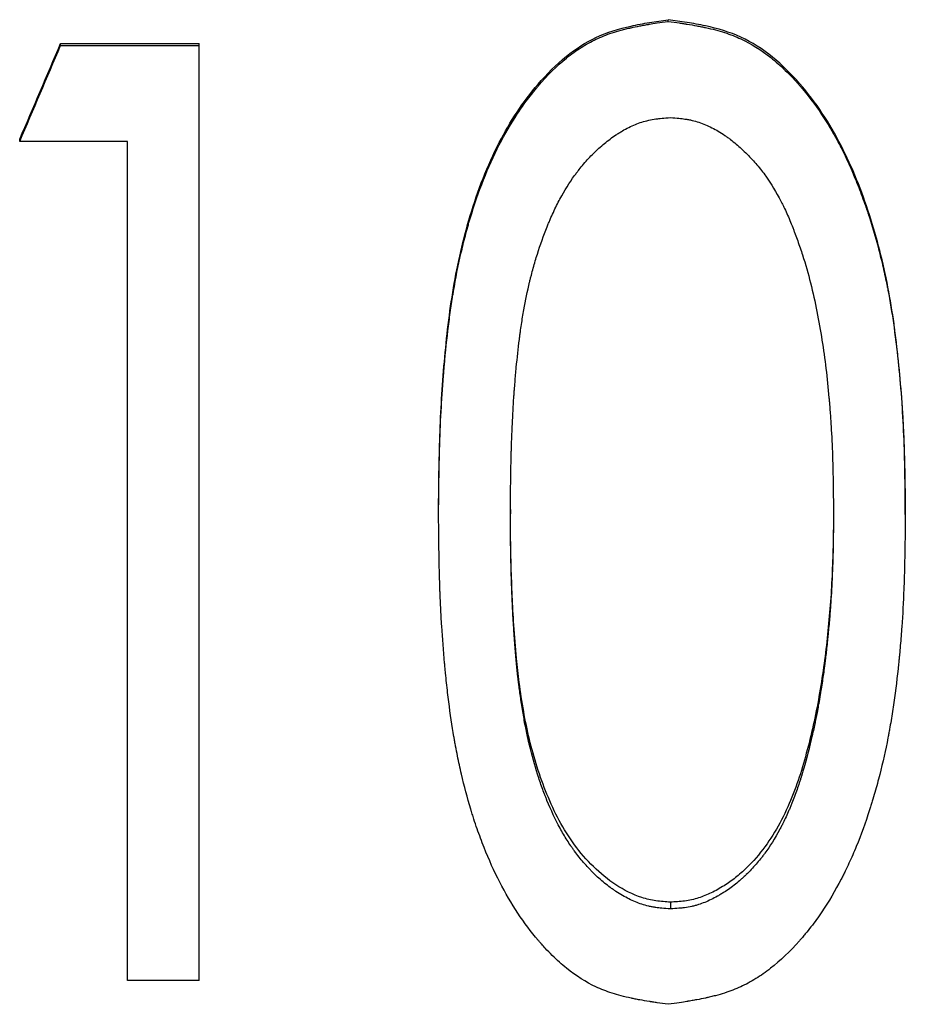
# Model space of a CAD drawing. Header units: millimetres. Extents: x -172 to 275, y -110 to 173.
# Tile 4 of 18: x -12 to -3.46, y -12.26 to -2.77. Entities that reach past the tile are written whole.
import ezdxf

# ---------------------------------------------------------------- set-up
doc = ezdxf.new("R2010")
doc.units = ezdxf.units.MM

msp = doc.modelspace()

# ---------------------------------------------------------------- linework, layer by layer
at = {"color": 7, "linetype": 'Continuous', "lineweight": 25}
for p, q in [((-5.7476, -2.7847), (-5.7476, -2.7688)), ((-11.6052, -3.0166), (-11.6052, -2.9994)), ((-11.6052, -2.9994), (-10.2692, -2.9994)), ((-11.6052, -3.0166), (-10.2692, -3.0166)), ((-10.2692, -12.0307), (-10.2692, -2.9994)), ((-12, -3.9443), (-12, -3.9217)), ((-10.9615, -3.9443), (-12, -3.9443)), ((-10.9615, -12.0307), (-10.9615, -3.9443)), ((-7.9615, -7.5374), (-7.9615, -7.4943)), ((-7.2692, -7.4907), (-7.2692, -7.5338)), ((-4.1538, -7.4907), (-4.1538, -7.5338)), ((-3.4615, -7.5374), (-3.4615, -7.4943)), ((-4.39, -9.7421), (-4.39, -9.7981)), ((-5.726, -11.2759), (-5.726, -11.3407)), ((-10.2692, -12.0307), (-10.9615, -12.0307))]:
    msp.add_line(p, q, dxfattribs=at)
for points, knots in [([(-7.9615, -7.4943), (-7.9593, -7.256), (-7.955, -6.7794), (-7.9119, -6.0651), (-7.83, -5.3532), (-7.6694, -4.6391), (-7.4115, -3.9664), (-7.0783, -3.4533), (-6.7489, -3.1215), (-6.4455, -2.9222), (-6.1635, -2.838), (-5.9278, -2.7951), (-5.8078, -2.7776), (-5.7476, -2.7688)], [0, 0, 0, 0, 0.124869, 0.249738, 0.374607, 0.499475, 0.63168, 0.749221, 0.816135, 0.874811, 0.9367, 0.968221, 1, 1, 1, 1]), ([(-7.9615, -7.5374), (-7.9601, -7.3776), (-7.9583, -7.2379), (-7.9551, -7.0581), (-7.954, -7.0032), (-7.9522, -6.9283), (-7.9515, -6.9046), (-7.9506, -6.8709), (-7.9502, -6.86), (-7.9497, -6.8441), (-7.9496, -6.8388), (-7.9493, -6.8311), (-7.9492, -6.8286), (-7.9491, -6.8248), (-7.949, -6.8235), (-7.949, -6.821), (-7.9489, -6.8204), (-7.9447, -6.6973), (-7.939, -6.5769), (-7.9281, -6.3974), (-7.9241, -6.3377), (-7.9175, -6.2485), (-7.9152, -6.2188), (-7.9117, -6.1743), (-7.9104, -6.1595), (-7.9086, -6.1373), (-7.908, -6.1299), (-7.9067, -6.1151), (-7.9061, -6.1086), (-7.8938, -5.9678), (-7.8807, -5.842), (-7.8587, -5.6634), (-7.851, -5.6056), (-7.8389, -5.5213), (-7.8347, -5.4936), (-7.8283, -5.4528), (-7.8262, -5.4392), (-7.8229, -5.4191), (-7.8218, -5.4124), (-7.8202, -5.4024), (-7.8196, -5.3991), (-7.8185, -5.3925), (-7.8181, -5.3898), (-7.7965, -5.2615), (-7.7726, -5.1409), (-7.7323, -4.9654), (-7.7181, -4.9079), (-7.6958, -4.8229), (-7.6881, -4.7948), (-7.6764, -4.753), (-7.6724, -4.7392), (-7.6664, -4.7184), (-7.6644, -4.7115), (-7.6613, -4.7012), (-7.6603, -4.6978), (-7.6583, -4.6909), (-7.6575, -4.6881), (-7.5784, -4.4238), (-7.4849, -4.1874), (-7.3215, -3.8688), (-7.2631, -3.7686), (-7.1697, -3.6274), (-7.1376, -3.5818), (-7.088, -3.5156), (-7.0712, -3.4939), (-7.0456, -3.462), (-7.0371, -3.4514), (-7.0241, -3.4357), (-7.0198, -3.4305), (-7.0133, -3.4228), (-7.0111, -3.4202), (-7.0067, -3.415), (-7.0051, -3.4132), (-6.9127, -3.3047), (-6.8214, -3.2144), (-6.6818, -3.1012), (-6.6348, -3.0671), (-6.54, -3.0065), (-6.4915, -2.9796), (-6.3964, -2.9345), (-6.3445, -2.914), (-6.26, -2.8863), (-6.2308, -2.8776), (-6.1852, -2.8652), (-6.1698, -2.8612), (-6.1462, -2.8554), (-6.1382, -2.8535), (-6.1262, -2.8507), (-6.1222, -2.8498), (-6.1141, -2.848), (-6.1092, -2.8469), (-6.08, -2.8404), (-6.0522, -2.8347), (-6.0077, -2.8262), (-5.9924, -2.8234), (-5.9688, -2.8192), (-5.9608, -2.8178), (-5.9487, -2.8158), (-5.9446, -2.8151), (-5.9384, -2.814), (-5.9364, -2.8137), (-5.9322, -2.813), (-5.9293, -2.8125), (-5.8883, -2.8057), (-5.8281, -2.7965), (-5.7476, -2.7847)], [0, 0, 0, 0, 0.0625, 0.0625, 0.09375, 0.09375, 0.109375, 0.109375, 0.117188, 0.117188, 0.121094, 0.121094, 0.123047, 0.123047, 0.124023, 0.124023, 0.125, 0.125, 0.1875, 0.1875, 0.21875, 0.21875, 0.234375, 0.234375, 0.242188, 0.242188, 0.246094, 0.246094, 0.25, 0.25, 0.3125, 0.3125, 0.34375, 0.34375, 0.359375, 0.359375, 0.367188, 0.367188, 0.371094, 0.371094, 0.373047, 0.373047, 0.375, 0.375, 0.4375, 0.4375, 0.46875, 0.46875, 0.484375, 0.484375, 0.492188, 0.492188, 0.496094, 0.496094, 0.498047, 0.498047, 0.5, 0.5, 0.625, 0.625, 0.6875, 0.6875, 0.71875, 0.71875, 0.734375, 0.734375, 0.742188, 0.742188, 0.746094, 0.746094, 0.748047, 0.748047, 0.75, 0.75, 0.8125, 0.8125, 0.84375, 0.84375, 0.875, 0.875, 0.90625, 0.90625, 0.921875, 0.921875, 0.929688, 0.929688, 0.933594, 0.933594, 0.935547, 0.935547, 0.9375, 0.9375, 0.953125, 0.953125, 0.960938, 0.960938, 0.964844, 0.964844, 0.966797, 0.966797, 0.967773, 0.967773, 0.96875, 0.96875, 1, 1, 1, 1]), ([(-3.4615, -7.4943), (-3.4636, -7.2548), (-3.4678, -6.7757), (-3.5208, -6.0582), (-3.6146, -5.3439), (-3.7935, -4.645), (-4.0587, -3.9714), (-4.4524, -3.3642), (-4.9216, -2.9559), (-5.3294, -2.8363), (-5.5665, -2.7944), (-5.6871, -2.7773), (-5.7476, -2.7688)], [0, 0, 0, 0, 0.124959, 0.249918, 0.374877, 0.499835, 0.624798, 0.749743, 0.874729, 0.936682, 0.968216, 1, 1, 1, 1]), ([(-5.7476, -2.7847), (-5.7072, -2.7904), (-5.6719, -2.7955), (-5.6266, -2.8023), (-5.6127, -2.8044), (-5.5939, -2.8073), (-5.5879, -2.8082), (-5.5794, -2.8095), (-5.5766, -2.8099), (-5.5726, -2.8106), (-5.5713, -2.8108), (-5.5687, -2.8112), (-5.5683, -2.8113), (-5.5328, -2.817), (-5.5012, -2.8224), (-5.4565, -2.8307), (-5.442, -2.8334), (-5.421, -2.8376), (-5.4141, -2.839), (-5.4039, -2.8412), (-5.4005, -2.8419), (-5.3938, -2.8433), (-5.3913, -2.8438), (-5.3218, -2.8588), (-5.2607, -2.875), (-5.1472, -2.9114), (-5.0956, -2.9313), (-4.9489, -2.9992), (-4.8529, -3.0593), (-4.7114, -3.1716), (-4.6647, -3.2127), (-4.5952, -3.28), (-4.5722, -3.3033), (-4.5378, -3.3397), (-4.5263, -3.352), (-4.5092, -3.3709), (-4.5035, -3.3773), (-4.495, -3.3869), (-4.4921, -3.3901), (-4.4864, -3.3966), (-4.4831, -3.4004), (-4.4057, -3.4893), (-4.3348, -3.5826), (-4.2347, -3.7331), (-4.2023, -3.7851), (-4.1553, -3.8657), (-4.1399, -3.893), (-4.1172, -3.9346), (-4.1097, -3.9486), (-4.0985, -3.9697), (-4.0948, -3.9768), (-4.0875, -3.991), (-4.0833, -3.9991), (-4.0294, -4.1047), (-3.9813, -4.2103), (-3.9132, -4.378), (-3.8912, -4.4354), (-3.8592, -4.5239), (-3.8487, -4.5538), (-3.8332, -4.5991), (-3.8281, -4.6144), (-3.8205, -4.6374), (-3.8179, -4.645), (-3.8129, -4.6605), (-3.8102, -4.6688), (-3.7711, -4.7902), (-3.7378, -4.9058), (-3.693, -5.0811), (-3.679, -5.1398), (-3.6592, -5.2285), (-3.6528, -5.2581), (-3.6436, -5.3027), (-3.6405, -5.3175), (-3.6361, -5.3399), (-3.6346, -5.3473), (-3.6317, -5.3622), (-3.6301, -5.3707), (-3.6088, -5.4815), (-3.5904, -5.5934), (-3.5651, -5.7725), (-3.557, -5.8341), (-3.5456, -5.9293), (-3.5418, -5.9615), (-3.5364, -6.0105), (-3.5346, -6.027), (-3.532, -6.0518), (-3.5311, -6.0601), (-3.5294, -6.0768), (-3.5284, -6.0859), (-3.5151, -6.2162), (-3.5045, -6.3376), (-3.4915, -6.5179), (-3.4877, -6.5777), (-3.4826, -6.667), (-3.481, -6.6967), (-3.4789, -6.7411), (-3.4782, -6.7558), (-3.4772, -6.778), (-3.4769, -6.7854), (-3.4764, -6.7964), (-3.4762, -6.8001), (-3.476, -6.8056), (-3.4759, -6.8075), (-3.4758, -6.8112), (-3.4757, -6.8136), (-3.469, -6.9753), (-3.4643, -7.2162), (-3.4615, -7.5374)], [0, 0, 0, 0, 0.015625, 0.015625, 0.023438, 0.023438, 0.027344, 0.027344, 0.029297, 0.029297, 0.030273, 0.030273, 0.03125, 0.03125, 0.046875, 0.046875, 0.054688, 0.054688, 0.058594, 0.058594, 0.060547, 0.060547, 0.0625, 0.0625, 0.09375, 0.09375, 0.125, 0.125, 0.1875, 0.1875, 0.21875, 0.21875, 0.234375, 0.234375, 0.242188, 0.242188, 0.246094, 0.246094, 0.248047, 0.248047, 0.25, 0.25, 0.3125, 0.3125, 0.34375, 0.34375, 0.359375, 0.359375, 0.367188, 0.367188, 0.371094, 0.371094, 0.375, 0.375, 0.4375, 0.4375, 0.46875, 0.46875, 0.484375, 0.484375, 0.492188, 0.492188, 0.496094, 0.496094, 0.5, 0.5, 0.5625, 0.5625, 0.59375, 0.59375, 0.609375, 0.609375, 0.617188, 0.617188, 0.621094, 0.621094, 0.625, 0.625, 0.6875, 0.6875, 0.71875, 0.71875, 0.734375, 0.734375, 0.742188, 0.742188, 0.746094, 0.746094, 0.75, 0.75, 0.8125, 0.8125, 0.84375, 0.84375, 0.859375, 0.859375, 0.867188, 0.867188, 0.871094, 0.871094, 0.873047, 0.873047, 0.874023, 0.874023, 0.875, 0.875, 1, 1, 1, 1]), ([(-7.2692, -7.5338), (-7.2677, -7.2987), (-7.265, -7.1117), (-7.2611, -6.9717), (-7.2611, -6.9694), (-7.261, -6.966), (-7.2609, -6.9643), (-7.2608, -6.9593), (-7.2607, -6.9559), (-7.2604, -6.9459), (-7.2602, -6.9392), (-7.2596, -6.9192), (-7.2592, -6.906), (-7.2579, -6.8668), (-7.2571, -6.8412), (-7.2543, -6.7655), (-7.2524, -6.7169), (-7.246, -6.5768), (-7.2412, -6.4907), (-7.2356, -6.4096), (-7.2353, -6.4058), (-7.2349, -6.3995), (-7.2346, -6.3964), (-7.234, -6.387), (-7.2335, -6.3808), (-7.2322, -6.3621), (-7.2313, -6.3497), (-7.2285, -6.3127), (-7.2266, -6.2883), (-7.2206, -6.2157), (-7.2164, -6.1682), (-7.2032, -6.0285), (-7.1934, -5.9389), (-7.1819, -5.8477), (-7.1811, -5.8407), (-7.1795, -5.8283), (-7.1787, -5.8222), (-7.1763, -5.8037), (-7.1746, -5.7915), (-7.1696, -5.755), (-7.1661, -5.7308), (-7.1553, -5.6591), (-7.1476, -5.6121), (-7.123, -5.4739), (-7.1046, -5.3853), (-7.0817, -5.2896), (-7.0786, -5.2771), (-7.0729, -5.2541), (-7.07, -5.2426), (-7.0611, -5.2082), (-7.055, -5.1853), (-7.036, -5.1172), (-7.0227, -5.0721), (-6.9803, -4.9384), (-6.949, -4.8509), (-6.9125, -4.7597), (-6.9099, -4.7531), (-6.905, -4.7412), (-6.9026, -4.7353), (-6.8953, -4.7176), (-6.8904, -4.706), (-6.8754, -4.6713), (-6.8653, -4.6486), (-6.8344, -4.5817), (-6.8131, -4.5389), (-6.7469, -4.4154), (-6.7, -4.3399), (-6.6471, -4.2669), (-6.6432, -4.2616), (-6.6361, -4.252), (-6.6325, -4.2472), (-6.6218, -4.233), (-6.6146, -4.2237), (-6.5927, -4.1959), (-6.5778, -4.1777), (-6.5323, -4.1245), (-6.5007, -4.0905), (-6.4598, -4.0501), (-6.4506, -4.0412), (-6.4331, -4.0246), (-6.4243, -4.0164), (-6.3977, -3.9924), (-6.3799, -3.977), (-6.3259, -3.9324), (-6.2893, -3.905), (-6.2473, -3.8768), (-6.2416, -3.873), (-6.2311, -3.8663), (-6.2259, -3.8629), (-6.2103, -3.8531), (-6.1999, -3.8468), (-6.1686, -3.8286), (-6.1478, -3.8173), (-6.0852, -3.7864), (-6.0435, -3.7694), (-5.9599, -3.7429), (-5.9134, -3.7325), (-5.8622, -3.7254), (-5.8613, -3.7253), (-5.8572, -3.7247), (-5.8551, -3.7244), (-5.8486, -3.7236), (-5.844, -3.7231), (-5.8295, -3.7215), (-5.8189, -3.7204), (-5.7841, -3.717), (-5.757, -3.7147), (-5.726, -3.7124)], [0, 0, 0, 0, 0.125, 0.125, 0.125977, 0.125977, 0.126953, 0.126953, 0.128906, 0.128906, 0.132812, 0.132812, 0.140625, 0.140625, 0.15625, 0.15625, 0.1875, 0.1875, 0.25, 0.25, 0.251953, 0.251953, 0.253906, 0.253906, 0.257812, 0.257812, 0.265625, 0.265625, 0.28125, 0.28125, 0.3125, 0.3125, 0.375, 0.375, 0.378906, 0.378906, 0.382812, 0.382812, 0.390625, 0.390625, 0.40625, 0.40625, 0.4375, 0.4375, 0.5, 0.5, 0.507812, 0.507812, 0.515625, 0.515625, 0.53125, 0.53125, 0.5625, 0.5625, 0.625, 0.625, 0.628906, 0.628906, 0.632812, 0.632812, 0.640625, 0.640625, 0.65625, 0.65625, 0.6875, 0.6875, 0.75, 0.75, 0.753906, 0.753906, 0.757812, 0.757812, 0.765625, 0.765625, 0.78125, 0.78125, 0.8125, 0.8125, 0.820312, 0.820312, 0.828125, 0.828125, 0.84375, 0.84375, 0.875, 0.875, 0.878906, 0.878906, 0.882812, 0.882812, 0.890625, 0.890625, 0.90625, 0.90625, 0.9375, 0.9375, 0.96875, 0.96875, 0.970703, 0.970703, 0.972656, 0.972656, 0.976562, 0.976562, 0.984375, 0.984375, 1, 1, 1, 1]), ([(-5.726, -3.7124), (-5.6638, -3.7171), (-5.6174, -3.7217), (-5.585, -3.7264), (-5.5809, -3.727), (-5.5749, -3.7279), (-5.5719, -3.7284), (-5.5631, -3.7298), (-5.5572, -3.7308), (-5.5397, -3.7341), (-5.5282, -3.7365), (-5.4942, -3.7444), (-5.4722, -3.7505), (-5.4295, -3.7646), (-5.4095, -3.7722), (-5.3682, -3.7896), (-5.3475, -3.7992), (-5.2853, -3.8308), (-5.2438, -3.8556), (-5.1971, -3.8878), (-5.193, -3.8906), (-5.1838, -3.8971), (-5.1792, -3.9003), (-5.1655, -3.9103), (-5.1564, -3.9171), (-5.1291, -3.9378), (-5.111, -3.9522), (-5.0574, -3.9971), (-5.0222, -4.0292), (-4.9531, -4.098), (-4.9217, -4.1322), (-4.8615, -4.2035), (-4.8333, -4.24), (-4.7546, -4.3526), (-4.7056, -4.4331), (-4.6588, -4.5224), (-4.6567, -4.5265), (-4.6518, -4.536), (-4.6493, -4.5408), (-4.6421, -4.5552), (-4.6372, -4.5651), (-4.6227, -4.595), (-4.6131, -4.6157), (-4.5844, -4.6796), (-4.5655, -4.725), (-4.5444, -4.779), (-4.5428, -4.7833), (-4.5388, -4.7937), (-4.5368, -4.7989), (-4.5308, -4.8147), (-4.5268, -4.8253), (-4.5148, -4.8574), (-4.5068, -4.8792), (-4.491, -4.9236), (-4.483, -4.9463), (-4.4672, -4.9924), (-4.4597, -5.0148), (-4.4238, -5.1253), (-4.3981, -5.2153), (-4.3529, -5.3987), (-4.3321, -5.4915), (-4.2952, -5.6748), (-4.279, -5.7661), (-4.2368, -6.0388), (-4.2144, -6.2235), (-4.1965, -6.4257), (-4.1956, -6.4361), (-4.1937, -6.4585), (-4.1927, -6.4698), (-4.19, -6.5036), (-4.1882, -6.5262), (-4.1831, -6.5946), (-4.18, -6.6407), (-4.1715, -6.7806), (-4.167, -6.876), (-4.1635, -6.9765), (-4.1634, -6.9776), (-4.1633, -6.9818), (-4.1632, -6.9839), (-4.163, -6.9902), (-4.1629, -6.9945), (-4.1624, -7.0075), (-4.1622, -7.0164), (-4.1614, -7.0438), (-4.1609, -7.0629), (-4.1594, -7.1227), (-4.1585, -7.1659), (-4.1561, -7.306), (-4.1548, -7.4131), (-4.1538, -7.5338)], [0, 0, 0, 0, 0.03125, 0.03125, 0.033203, 0.033203, 0.035156, 0.035156, 0.039062, 0.039062, 0.046875, 0.046875, 0.0625, 0.0625, 0.078125, 0.078125, 0.09375, 0.09375, 0.125, 0.125, 0.128906, 0.128906, 0.132812, 0.132812, 0.140625, 0.140625, 0.15625, 0.15625, 0.1875, 0.1875, 0.21875, 0.21875, 0.25, 0.25, 0.3125, 0.3125, 0.316406, 0.316406, 0.320312, 0.320312, 0.328125, 0.328125, 0.34375, 0.34375, 0.375, 0.375, 0.378906, 0.378906, 0.382812, 0.382812, 0.390625, 0.390625, 0.40625, 0.40625, 0.421875, 0.421875, 0.4375, 0.4375, 0.5, 0.5, 0.5625, 0.5625, 0.625, 0.625, 0.75, 0.75, 0.757812, 0.757812, 0.765625, 0.765625, 0.78125, 0.78125, 0.8125, 0.8125, 0.875, 0.875, 0.876953, 0.876953, 0.878906, 0.878906, 0.882812, 0.882812, 0.890625, 0.890625, 0.90625, 0.90625, 0.9375, 0.9375, 1, 1, 1, 1]), ([(-5.726, -11.2759), (-5.7725, -11.2727), (-5.8656, -11.2662), (-6.0482, -11.2252), (-6.2574, -11.1166), (-6.4732, -10.9388), (-6.7169, -10.657), (-6.9317, -10.241), (-7.0696, -9.7987), (-7.1434, -9.4351), (-7.183, -9.1742), (-7.2132, -8.8966), (-7.2433, -8.5254), (-7.2596, -8.1437), (-7.2675, -7.7723), (-7.2686, -7.5875), (-7.2692, -7.4907)], [0, 0, 0, 0, 0.03127, 0.062503, 0.124881, 0.187332, 0.249821, 0.374625, 0.49961, 0.561578, 0.624699, 0.677553, 0.749798, 0.875634, 0.934842, 1, 1, 1, 1]), ([(-4.1538, -7.4907), (-4.1544, -7.5854), (-4.1554, -7.7747), (-4.1645, -8.0585), (-4.1783, -8.342), (-4.2035, -8.6246), (-4.2331, -8.9067), (-4.2755, -9.1871), (-4.3236, -9.4666), (-4.3679, -9.6503), (-4.39, -9.7421)], [0, 0, 0, 0, 0.125004, 0.250006, 0.375008, 0.500007, 0.625009, 0.750005, 0.875004, 1, 1, 1, 1]), ([(-5.7476, -12.2606), (-5.7877, -12.2549), (-5.8228, -12.2499), (-5.868, -12.2433), (-5.8817, -12.2412), (-5.9005, -12.2384), (-5.9065, -12.2374), (-5.9149, -12.2361), (-5.9176, -12.2357), (-5.9216, -12.2351), (-5.9229, -12.2349), (-5.9255, -12.2345), (-5.926, -12.2344), (-5.9612, -12.2288), (-5.9926, -12.2234), (-6.0371, -12.2152), (-6.0515, -12.2125), (-6.0724, -12.2083), (-6.0792, -12.2069), (-6.0894, -12.2049), (-6.0927, -12.2042), (-6.0994, -12.2028), (-6.1018, -12.2022), (-6.1709, -12.1873), (-6.2316, -12.1713), (-6.3442, -12.135), (-6.3955, -12.1151), (-6.54, -12.0475), (-6.6347, -11.9875), (-6.7739, -11.8752), (-6.8199, -11.8341), (-6.8882, -11.7668), (-6.9109, -11.7435), (-6.9447, -11.707), (-6.9559, -11.6946), (-6.9728, -11.6757), (-6.9784, -11.6694), (-6.9867, -11.6597), (-6.9895, -11.6565), (-6.9951, -11.65), (-6.9986, -11.646), (-7.1393, -11.4811), (-7.2628, -11.2946), (-7.4254, -10.9783), (-7.4759, -10.8668), (-7.5459, -10.6904), (-7.5683, -10.6301), (-7.6005, -10.5374), (-7.611, -10.5061), (-7.6264, -10.4586), (-7.6314, -10.4426), (-7.6389, -10.4186), (-7.6414, -10.4105), (-7.6451, -10.3985), (-7.6464, -10.3944), (-7.6488, -10.3863), (-7.6503, -10.3816), (-7.684, -10.2698), (-7.7139, -10.1574), (-7.7544, -9.9831), (-7.7672, -9.9241), (-7.7853, -9.834), (-7.7912, -9.8038), (-7.7997, -9.758), (-7.8025, -9.7427), (-7.8066, -9.7197), (-7.808, -9.712), (-7.81, -9.7004), (-7.8107, -9.6965), (-7.812, -9.6888), (-7.8128, -9.6844), (-7.8316, -9.5751), (-7.8482, -9.4629), (-7.8708, -9.2852), (-7.8779, -9.2244), (-7.888, -9.1309), (-7.8912, -9.0994), (-7.896, -9.0514), (-7.8976, -9.0354), (-7.8999, -9.0111), (-7.9006, -9.003), (-7.9021, -8.9867), (-7.9029, -8.9778), (-7.9143, -8.8524), (-7.9234, -8.7337), (-7.9347, -8.5548), (-7.938, -8.495), (-7.9425, -8.4051), (-7.9438, -8.3751), (-7.9458, -8.33), (-7.9464, -8.315), (-7.9473, -8.2924), (-7.9475, -8.2849), (-7.948, -8.2736), (-7.9481, -8.2699), (-7.9483, -8.2642), (-7.9484, -8.2623), (-7.9485, -8.2586), (-7.9486, -8.2561), (-7.9543, -8.0955), (-7.9586, -7.8565), (-7.9615, -7.5374)], [0, 0, 0, 0, 0.015625, 0.015625, 0.023438, 0.023438, 0.027344, 0.027344, 0.029297, 0.029297, 0.030273, 0.030273, 0.03125, 0.03125, 0.046875, 0.046875, 0.054688, 0.054688, 0.058594, 0.058594, 0.060547, 0.060547, 0.0625, 0.0625, 0.09375, 0.09375, 0.125, 0.125, 0.1875, 0.1875, 0.21875, 0.21875, 0.234375, 0.234375, 0.242188, 0.242188, 0.246094, 0.246094, 0.248047, 0.248047, 0.25, 0.25, 0.375, 0.375, 0.4375, 0.4375, 0.46875, 0.46875, 0.484375, 0.484375, 0.492188, 0.492188, 0.496094, 0.496094, 0.498047, 0.498047, 0.5, 0.5, 0.5625, 0.5625, 0.59375, 0.59375, 0.609375, 0.609375, 0.617188, 0.617188, 0.621094, 0.621094, 0.623047, 0.623047, 0.625, 0.625, 0.6875, 0.6875, 0.71875, 0.71875, 0.734375, 0.734375, 0.742188, 0.742188, 0.746094, 0.746094, 0.75, 0.75, 0.8125, 0.8125, 0.84375, 0.84375, 0.859375, 0.859375, 0.867188, 0.867188, 0.871094, 0.871094, 0.873047, 0.873047, 0.874023, 0.874023, 0.875, 0.875, 1, 1, 1, 1]), ([(-5.726, -11.3407), (-5.7883, -11.3361), (-5.8347, -11.3317), (-5.8671, -11.3271), (-5.8712, -11.3266), (-5.8771, -11.3257), (-5.8801, -11.3252), (-5.889, -11.3237), (-5.8949, -11.3227), (-5.9123, -11.3195), (-5.9238, -11.3171), (-5.9579, -11.3093), (-5.98, -11.3032), (-6.0228, -11.2891), (-6.0427, -11.2817), (-6.0842, -11.2646), (-6.105, -11.2552), (-6.1675, -11.2243), (-6.2094, -11.2002), (-6.2567, -11.1691), (-6.2608, -11.1664), (-6.27, -11.1602), (-6.2747, -11.157), (-6.2885, -11.1473), (-6.2978, -11.1407), (-6.3253, -11.1205), (-6.3434, -11.1064), (-6.3975, -11.0623), (-6.4329, -11.0304), (-6.4764, -10.9875), (-6.4841, -10.9797), (-6.5003, -10.9631), (-6.5083, -10.9547), (-6.5321, -10.9292), (-6.5476, -10.912), (-6.5932, -10.8591), (-6.6223, -10.8226), (-6.6536, -10.78), (-6.6562, -10.7763), (-6.6623, -10.7678), (-6.6654, -10.7636), (-6.6745, -10.7507), (-6.6805, -10.742), (-6.6985, -10.7155), (-6.7103, -10.6974), (-6.7454, -10.6417), (-6.7681, -10.6027), (-6.8347, -10.4802), (-6.8767, -10.3911), (-6.9175, -10.2917), (-6.9183, -10.2898), (-6.9203, -10.2848), (-6.9213, -10.2824), (-6.9243, -10.2749), (-6.9263, -10.2699), (-6.9323, -10.2549), (-6.9363, -10.2449), (-6.948, -10.2144), (-6.9557, -10.1938), (-6.9784, -10.131), (-6.993, -10.0879), (-7.0352, -9.9547), (-7.0612, -9.861), (-7.0867, -9.756), (-7.0878, -9.7514), (-7.0904, -9.7406), (-7.0916, -9.7352), (-7.0954, -9.7189), (-7.0979, -9.708), (-7.1053, -9.6749), (-7.1101, -9.6526), (-7.124, -9.5847), (-7.1327, -9.5383), (-7.1449, -9.4668), (-7.1488, -9.4429), (-7.1567, -9.3923), (-7.1605, -9.3678), (-7.1713, -9.2967), (-7.1776, -9.2525), (-7.1835, -9.2089), (-7.1837, -9.2075), (-7.1842, -9.2034), (-7.1845, -9.2014), (-7.1853, -9.1952), (-7.1859, -9.1911), (-7.1875, -9.1784), (-7.1886, -9.1697), (-7.1918, -9.1431), (-7.194, -9.1244), (-7.2005, -9.0656), (-7.2048, -9.0228), (-7.2179, -8.8834), (-7.2266, -8.776), (-7.2355, -8.6521), (-7.2356, -8.6516), (-7.2357, -8.6492), (-7.2358, -8.648), (-7.2361, -8.6444), (-7.2362, -8.642), (-7.2367, -8.6347), (-7.2371, -8.6298), (-7.2381, -8.6149), (-7.2388, -8.6049), (-7.2407, -8.5743), (-7.242, -8.5533), (-7.2457, -8.4885), (-7.248, -8.4429), (-7.2524, -8.3469), (-7.2544, -8.2965), (-7.2567, -8.2304), (-7.2572, -8.2171), (-7.2581, -8.19), (-7.2586, -8.1761), (-7.2597, -8.1393), (-7.2604, -8.115), (-7.2625, -8.0431), (-7.2636, -7.9962), (-7.265, -7.9276), (-7.2655, -7.905), (-7.266, -7.8715), (-7.2662, -7.8587), (-7.2665, -7.8429), (-7.2666, -7.8346), (-7.2676, -7.7557), (-7.2684, -7.6584), (-7.2692, -7.5338)], [0, 0, 0, 0, 0.03125, 0.03125, 0.033203, 0.033203, 0.035156, 0.035156, 0.039062, 0.039062, 0.046875, 0.046875, 0.0625, 0.0625, 0.078125, 0.078125, 0.09375, 0.09375, 0.125, 0.125, 0.128906, 0.128906, 0.132812, 0.132812, 0.140625, 0.140625, 0.15625, 0.15625, 0.1875, 0.1875, 0.195312, 0.195312, 0.203125, 0.203125, 0.21875, 0.21875, 0.25, 0.25, 0.253906, 0.253906, 0.257812, 0.257812, 0.265625, 0.265625, 0.28125, 0.28125, 0.3125, 0.3125, 0.375, 0.375, 0.376953, 0.376953, 0.378906, 0.378906, 0.382812, 0.382812, 0.390625, 0.390625, 0.40625, 0.40625, 0.4375, 0.4375, 0.5, 0.5, 0.503906, 0.503906, 0.507812, 0.507812, 0.515625, 0.515625, 0.53125, 0.53125, 0.5625, 0.5625, 0.578125, 0.578125, 0.59375, 0.59375, 0.625, 0.625, 0.626953, 0.626953, 0.628906, 0.628906, 0.632812, 0.632812, 0.640625, 0.640625, 0.65625, 0.65625, 0.6875, 0.6875, 0.75, 0.75, 0.750977, 0.750977, 0.751953, 0.751953, 0.753906, 0.753906, 0.757812, 0.757812, 0.765625, 0.765625, 0.78125, 0.78125, 0.8125, 0.8125, 0.84375, 0.84375, 0.851562, 0.851562, 0.859375, 0.859375, 0.875, 0.875, 0.90625, 0.90625, 0.921875, 0.921875, 0.929688, 0.929688, 0.9375, 0.9375, 1, 1, 1, 1]), ([(-3.4615, -7.5374), (-3.4632, -7.6977), (-3.4652, -7.838), (-3.4688, -8.0183), (-3.4701, -8.0733), (-3.4721, -8.1484), (-3.4729, -8.1722), (-3.474, -8.206), (-3.4743, -8.2169), (-3.4749, -8.2329), (-3.4751, -8.2381), (-3.4754, -8.2458), (-3.4755, -8.2484), (-3.4756, -8.2522), (-3.4757, -8.2535), (-3.4758, -8.256), (-3.4758, -8.2566), (-3.4807, -8.381), (-3.4873, -8.5021), (-3.4999, -8.6819), (-3.5046, -8.7415), (-3.5122, -8.8303), (-3.5149, -8.8599), (-3.519, -8.904), (-3.5204, -8.9188), (-3.5226, -8.9408), (-3.5233, -8.9481), (-3.5248, -8.9628), (-3.5255, -8.9693), (-3.5396, -9.1073), (-3.5547, -9.2317), (-3.5803, -9.4099), (-3.5893, -9.4679), (-3.6035, -9.5528), (-3.6083, -9.5808), (-3.6158, -9.6222), (-3.6183, -9.6359), (-3.6221, -9.6564), (-3.6234, -9.6632), (-3.626, -9.6768), (-3.6271, -9.6827), (-3.6519, -9.8109), (-3.6784, -9.9294), (-3.7228, -10.1037), (-3.7385, -10.1612), (-3.7631, -10.2466), (-3.7715, -10.275), (-3.7844, -10.3173), (-3.7888, -10.3313), (-3.7954, -10.3524), (-3.7976, -10.3594), (-3.802, -10.3734), (-3.804, -10.3797), (-3.8462, -10.5107), (-3.8888, -10.6277), (-3.9569, -10.7941), (-3.9804, -10.848), (-4.0165, -10.9265), (-4.0288, -10.9523), (-4.0474, -10.9904), (-4.0537, -11.003), (-4.0631, -11.0217), (-4.0663, -11.028), (-4.0726, -11.0404), (-4.0753, -11.0457), (-4.1373, -11.1653), (-4.2001, -11.2711), (-4.3008, -11.4199), (-4.3355, -11.4678), (-4.3892, -11.5372), (-4.4073, -11.5599), (-4.435, -11.5933), (-4.4442, -11.6044), (-4.4583, -11.6208), (-4.463, -11.6262), (-4.47, -11.6343), (-4.4724, -11.637), (-4.4771, -11.6424), (-4.479, -11.6446), (-4.573, -11.7509), (-4.6658, -11.8393), (-4.8073, -11.9503), (-4.8549, -11.9836), (-4.9508, -12.043), (-5.0001, -12.0695), (-5.0958, -12.1136), (-5.1481, -12.1336), (-5.2331, -12.1608), (-5.2625, -12.1694), (-5.3083, -12.1815), (-5.3239, -12.1854), (-5.3476, -12.1911), (-5.3556, -12.1929), (-5.3676, -12.1957), (-5.3717, -12.1966), (-5.3798, -12.1984), (-5.3847, -12.1995), (-5.414, -12.2058), (-5.4419, -12.2114), (-5.4866, -12.2197), (-5.5019, -12.2225), (-5.5256, -12.2266), (-5.5337, -12.228), (-5.5459, -12.23), (-5.55, -12.2307), (-5.5561, -12.2317), (-5.5582, -12.232), (-5.5624, -12.2327), (-5.5653, -12.2332), (-5.6065, -12.2399), (-5.6668, -12.2489), (-5.7476, -12.2606)], [0, 0, 0, 0, 0.0625, 0.0625, 0.09375, 0.09375, 0.109375, 0.109375, 0.117188, 0.117188, 0.121094, 0.121094, 0.123047, 0.123047, 0.124023, 0.124023, 0.125, 0.125, 0.1875, 0.1875, 0.21875, 0.21875, 0.234375, 0.234375, 0.242188, 0.242188, 0.246094, 0.246094, 0.25, 0.25, 0.3125, 0.3125, 0.34375, 0.34375, 0.359375, 0.359375, 0.367188, 0.367188, 0.371094, 0.371094, 0.375, 0.375, 0.4375, 0.4375, 0.46875, 0.46875, 0.484375, 0.484375, 0.492188, 0.492188, 0.496094, 0.496094, 0.5, 0.5, 0.5625, 0.5625, 0.59375, 0.59375, 0.609375, 0.609375, 0.617188, 0.617188, 0.621094, 0.621094, 0.625, 0.625, 0.6875, 0.6875, 0.71875, 0.71875, 0.734375, 0.734375, 0.742188, 0.742188, 0.746094, 0.746094, 0.748047, 0.748047, 0.75, 0.75, 0.8125, 0.8125, 0.84375, 0.84375, 0.875, 0.875, 0.90625, 0.90625, 0.921875, 0.921875, 0.929688, 0.929688, 0.933594, 0.933594, 0.935547, 0.935547, 0.9375, 0.9375, 0.953125, 0.953125, 0.960938, 0.960938, 0.964844, 0.964844, 0.966797, 0.966797, 0.967773, 0.967773, 0.96875, 0.96875, 1, 1, 1, 1]), ([(-4.1538, -7.5338), (-4.1546, -7.6607), (-4.1556, -7.7559), (-4.1567, -7.8213), (-4.1568, -7.825), (-4.1569, -7.8308), (-4.1569, -7.8336), (-4.1571, -7.8422), (-4.1572, -7.848), (-4.1576, -7.8652), (-4.1579, -7.8768), (-4.1587, -7.9117), (-4.1593, -7.9353), (-4.1615, -8.0066), (-4.1632, -8.0552), (-4.1658, -8.1171), (-4.1664, -8.1311), (-4.1675, -8.1569), (-4.1681, -8.1697), (-4.1699, -8.2074), (-4.1711, -8.2318), (-4.1748, -8.3031), (-4.1774, -8.3478), (-4.1816, -8.4107), (-4.1832, -8.4335), (-4.1867, -8.4788), (-4.1885, -8.502), (-4.1945, -8.5731), (-4.1991, -8.6225), (-4.2055, -8.687), (-4.207, -8.7017), (-4.2097, -8.7285), (-4.2111, -8.7417), (-4.2151, -8.7803), (-4.2177, -8.805), (-4.2255, -8.8759), (-4.2304, -8.9189), (-4.2364, -8.9673), (-4.2379, -8.9791), (-4.2407, -9.0011), (-4.2422, -9.0122), (-4.2467, -9.0458), (-4.25, -9.0688), (-4.2603, -9.1393), (-4.268, -9.1885), (-4.2775, -9.2462), (-4.2788, -9.254), (-4.2811, -9.2681), (-4.2823, -9.275), (-4.2858, -9.2956), (-4.288, -9.309), (-4.2947, -9.3481), (-4.2991, -9.3728), (-4.3116, -9.4429), (-4.3194, -9.4843), (-4.3285, -9.5293), (-4.33, -9.5367), (-4.3337, -9.5545), (-4.3357, -9.5638), (-4.3421, -9.5931), (-4.3468, -9.6144), (-4.3627, -9.6839), (-4.3753, -9.7374), (-4.39, -9.7981)], [0, 0, 0, 0, 0.125, 0.125, 0.128906, 0.128906, 0.132812, 0.132812, 0.140625, 0.140625, 0.15625, 0.15625, 0.1875, 0.1875, 0.25, 0.25, 0.265625, 0.265625, 0.28125, 0.28125, 0.3125, 0.3125, 0.375, 0.375, 0.40625, 0.40625, 0.4375, 0.4375, 0.5, 0.5, 0.515625, 0.515625, 0.53125, 0.53125, 0.5625, 0.5625, 0.625, 0.625, 0.640625, 0.640625, 0.65625, 0.65625, 0.6875, 0.6875, 0.75, 0.75, 0.757812, 0.757812, 0.765625, 0.765625, 0.78125, 0.78125, 0.8125, 0.8125, 0.875, 0.875, 0.890625, 0.890625, 0.90625, 0.90625, 0.9375, 0.9375, 1, 1, 1, 1]), ([(-4.39, -9.7421), (-4.4132, -9.8302), (-4.4595, -10.0063), (-4.5515, -10.265), (-4.6654, -10.5135), (-4.8094, -10.7466), (-4.9597, -10.9187), (-5.096, -11.0402), (-5.2098, -11.1206), (-5.3289, -11.1868), (-5.4559, -11.2398), (-5.5888, -11.2683), (-5.6802, -11.2734), (-5.726, -11.2759)], [0, 0, 0, 0, 0.1250654, 0.2500975, 0.3768843, 0.5000664, 0.6250131, 0.6888108, 0.7500217, 0.8153827, 0.8750369, 0.9374763, 1, 1, 1, 1]), ([(-4.39, -9.7981), (-4.4209, -9.9157), (-4.4453, -10.0039), (-4.4637, -10.0645), (-4.4648, -10.068), (-4.4664, -10.0733), (-4.4672, -10.0759), (-4.4697, -10.0839), (-4.4714, -10.0892), (-4.4764, -10.1052), (-4.4799, -10.1158), (-4.4905, -10.1478), (-4.4978, -10.1693), (-4.5207, -10.2339), (-4.5371, -10.2774), (-4.5592, -10.3323), (-4.5642, -10.3446), (-4.5737, -10.3674), (-4.5784, -10.3785), (-4.5925, -10.4114), (-4.6019, -10.4326), (-4.6207, -10.4734), (-4.6301, -10.493), (-4.6442, -10.5212), (-4.6482, -10.5291), (-4.66, -10.5517), (-4.6658, -10.5628), (-4.7187, -10.6611), (-4.7664, -10.7375), (-4.8177, -10.807), (-4.8216, -10.8123), (-4.8286, -10.8215), (-4.8321, -10.8261), (-4.8427, -10.8399), (-4.8498, -10.8489), (-4.8714, -10.8759), (-4.8861, -10.8935), (-4.931, -10.9452), (-4.9621, -10.9783), (-5.0025, -11.0179), (-5.0115, -11.0265), (-5.0288, -11.0426), (-5.0375, -11.0505), (-5.0637, -11.0738), (-5.0813, -11.0886), (-5.1348, -11.1313), (-5.1713, -11.1573), (-5.2132, -11.1837), (-5.2191, -11.1874), (-5.2297, -11.1939), (-5.235, -11.1971), (-5.2508, -11.2065), (-5.2613, -11.2125), (-5.2926, -11.23), (-5.3133, -11.2408), (-5.375, -11.2705), (-5.4154, -11.2869), (-5.4652, -11.3031), (-5.4765, -11.3065), (-5.4982, -11.3124), (-5.5092, -11.3151), (-5.5427, -11.3225), (-5.5656, -11.3265), (-5.592, -11.3299), (-5.5929, -11.33), (-5.597, -11.3304), (-5.599, -11.3307), (-5.6054, -11.3314), (-5.6099, -11.3319), (-5.6242, -11.3333), (-5.6346, -11.3343), (-5.6688, -11.3371), (-5.6955, -11.3389), (-5.726, -11.3407)], [0, 0, 0, 0, 0.125, 0.125, 0.128906, 0.128906, 0.132812, 0.132812, 0.140625, 0.140625, 0.15625, 0.15625, 0.1875, 0.1875, 0.25, 0.25, 0.265625, 0.265625, 0.28125, 0.28125, 0.3125, 0.3125, 0.34375, 0.34375, 0.359375, 0.359375, 0.375, 0.375, 0.5, 0.5, 0.507812, 0.507812, 0.515625, 0.515625, 0.53125, 0.53125, 0.5625, 0.5625, 0.625, 0.625, 0.640625, 0.640625, 0.65625, 0.65625, 0.6875, 0.6875, 0.75, 0.75, 0.757812, 0.757812, 0.765625, 0.765625, 0.78125, 0.78125, 0.8125, 0.8125, 0.875, 0.875, 0.890625, 0.890625, 0.90625, 0.90625, 0.9375, 0.9375, 0.941406, 0.941406, 0.945312, 0.945312, 0.953125, 0.953125, 0.96875, 0.96875, 1, 1, 1, 1])]:
    msp.add_open_spline(points, degree=3, knots=knots, dxfattribs=at)
for points in [[(-12, -3.9217), (-11.8684, -3.6144), (-11.7368, -3.3069), (-11.6052, -2.9994)], [(-12, -3.9443), (-11.8684, -3.6351), (-11.7368, -3.3259), (-11.6052, -3.0166)]]:
    msp.add_open_spline(points, degree=3, dxfattribs=at)

doc.saveas('drawing.dxf')
